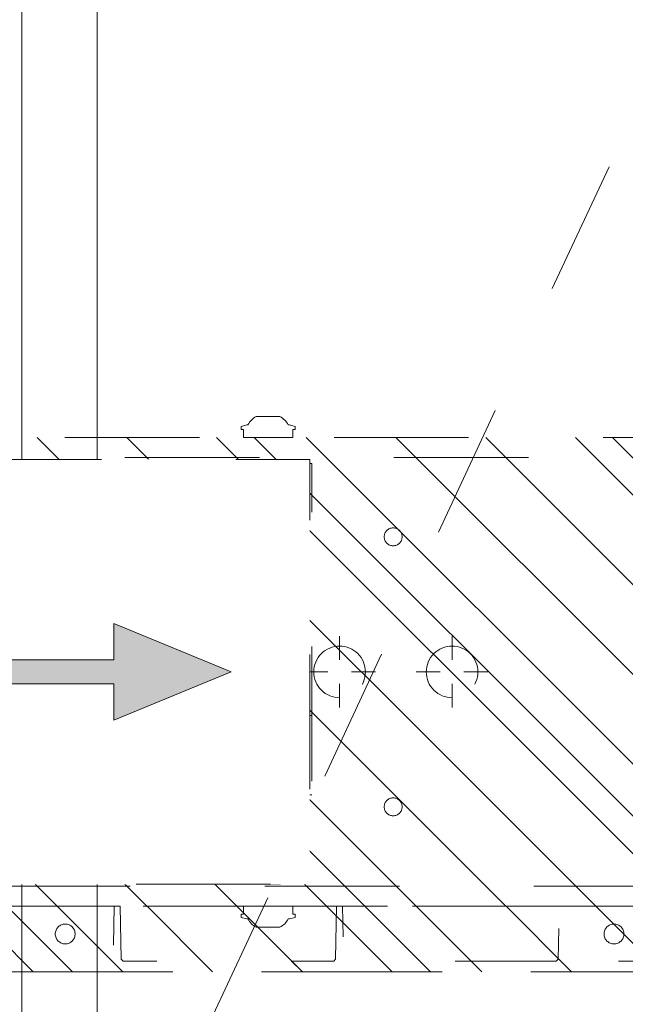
# Model space of a CAD drawing. Header units: inches. Extents: x -467 to -292, y -214 to 28.
# Tile 20 of 81: x -383 to -377, y -47 to -38. Entities that reach past the tile are written whole.
import ezdxf

# ---------------------------------------------------------------- set-up
doc = ezdxf.new("R2010")
doc.units = ezdxf.units.IN
doc.header["$LTSCALE"] = 32
doc.header["$MEASUREMENT"] = 0
doc.header["$PDMODE"] = 1
doc.header["$PDSIZE"] = -2
doc.linetypes.add('Dash Style-1', pattern=[0.083328, 0.041656, -0.041672])
for name, color, linetype, lineweight in [('Black', 7, 'Continuous', 18), ('DashLine', 7, 'Dash Style-1', 13), ('DashLineFill', 7, 'Dash Style-1', 13), ('Drawing', 7, 'Continuous', 18), ('Leg_Locator', 7, 'Continuous', 13), ('Metal-Black', 7, 'Continuous', 18), ('Metal-DeskStructure', 7, 'Continuous', 13), ('None', 7, 'Continuous', 18), ('Plastic-BracketCover', 7, 'Continuous', 13), ('SolidLine', 7, 'Continuous', 15)]:
    doc.layers.add(name, color=color, linetype=linetype, lineweight=lineweight)
doc.layers.add('Metal-Leg', color=7, linetype='Continuous', lineweight=18, true_color=0x4c4c4c)
pattern_1 = [(45, (0, 0), (-1.613, 1.9357), []), (45, (-1.0608, 1.0608), (-0.472346, 0.41676), [])]

# ---------------------------------------------------------------- blocks, each defined once
blk = doc.blocks.new('Group-53')
at = {"layer": 'DashLine'}
blk.add_line((12.0079, -76.378), (20.0276, -59.1795), dxfattribs=at)
at = {"layer": 'SolidLine', "flags": 128}
blk.add_lwpolyline([(11.2598, -76.378), (11.2598, -57.4016), (12.0079, -57.4016), (12.0079, -76.378)], close=True, dxfattribs=at)
blk = doc.blocks.new('1BRPT8_Cover (2D)')
at = {"layer": 'DashLineFill', "linetype": 'Continuous', "lineweight": 13}
h = blk.add_hatch(dxfattribs=at)
h.set_pattern_fill('Steel', color=253, style=0, pattern_type=2)
h.set_pattern_definition(pattern_1)
h.paths.add_polyline_path([(-1.5945, -8.7638), (-2.3228, -8.7638), (-2.3228, -8.7511), (-2.8261, -8.7423), (-2.8664, -8.7028), (-2.8664, -6.673), (-2.8472, -6.6533), (-2.3228, -6.6441), (-2.3228, -6.5842), (-2.8472, -6.5751), (-2.8664, -6.5554), (-2.8664, -4.4682), (-2.8472, -4.4486), (-2.3228, -4.4394), (-2.3228, -4.3795), (-2.8472, -4.3703), (-2.8664, -4.3507), (-2.8664, -2.2635), (-2.8472, -2.2438), (-2.3228, -2.2347), (-2.3228, -2.1748), (-2.8472, -2.1656), (-2.8664, -2.1459), (-2.8664, -0.0588), (-2.8472, -0.0391), (-2.3228, -0.03), (-2.3228, 0.03), (-2.8472, 0.0391), (-2.8664, 0.0588), (-2.8664, 2.1459), (-2.8472, 2.1656), (-2.3228, 2.1748), (-2.3228, 2.2347), (-2.8472, 2.2438), (-2.8664, 2.2635), (-2.8664, 4.3507), (-2.8472, 4.3703), (-2.3228, 4.3795), (-2.3228, 4.4394), (-2.8472, 4.4486), (-2.8664, 4.4682), (-2.8655, 6.5554), (-2.8472, 6.5751), (-2.3228, 6.5842), (-2.3228, 6.6441), (-2.8472, 6.6533), (-2.8664, 6.673), (-2.8664, 8.7028), (-2.8261, 8.7423), (-1.5945, 8.7638), (-1.5945, 8.8583), (-2.9724, 8.8583), (-2.9724, -8.8583), (-1.5945, -8.8583)])
h = blk.add_hatch(dxfattribs=at)
h.set_pattern_fill('Steel', color=253, style=0, pattern_type=2)
h.set_pattern_definition(pattern_1)
h.paths.add_polyline_path([(-2.3228, 8.8583), (-2.3228, -8.8583), (-2.9724, -8.8583), (-2.9724, 8.8583)])
at = {"layer": 'DashLine', "linetype": 'Continuous', "lineweight": 5}
blk.add_point((0, 0), dxfattribs=at)
at = {"layer": 'DashLineFill', "flags": 128}
for points in [[(-1.5945, -8.7638), (-2.3228, -8.7638), (-2.3228, -8.7511), (-2.8261, -8.7423), (-2.8664, -8.7028), (-2.8664, -6.673), (-2.8472, -6.6533), (-2.3228, -6.6441), (-2.3228, -6.5842), (-2.8472, -6.5751), (-2.8664, -6.5554), (-2.8664, -4.4682), (-2.8472, -4.4486), (-2.3228, -4.4394), (-2.3228, -4.3795), (-2.8472, -4.3703), (-2.8664, -4.3507), (-2.8664, -2.2635), (-2.8472, -2.2438), (-2.3228, -2.2347), (-2.3228, -2.1748), (-2.8472, -2.1656), (-2.8664, -2.1459), (-2.8664, -0.0588), (-2.8472, -0.0391), (-2.3228, -0.03), (-2.3228, 0.03), (-2.8472, 0.0391), (-2.8664, 0.0588), (-2.8664, 2.1459), (-2.8472, 2.1656), (-2.3228, 2.1748), (-2.3228, 2.2347), (-2.8472, 2.2438), (-2.8664, 2.2635), (-2.8664, 4.3507), (-2.8472, 4.3703), (-2.3228, 4.3795), (-2.3228, 4.4394), (-2.8472, 4.4486), (-2.8664, 4.4682), (-2.8655, 6.5554), (-2.8472, 6.5751), (-2.3228, 6.5842), (-2.3228, 6.6441), (-2.8472, 6.6533), (-2.8664, 6.673), (-2.8664, 8.7028), (-2.8261, 8.7423), (-1.5945, 8.7638), (-1.5945, 8.8583), (-2.9724, 8.8583), (-2.9724, -8.8583), (-1.5945, -8.8583)], [(-2.3228, 8.8583), (-2.3228, -8.8583), (-2.9724, -8.8583), (-2.9724, 8.8583)]]:
    blk.add_lwpolyline(points, close=True, dxfattribs=at)
at = {"layer": 'SolidLine', "flags": 128}
for points in [[(-2.5, 2.7185), (-2.5005, 2.7089), (-2.5019, 2.6993), (-2.5042, 2.6899), (-2.5075, 2.6808), (-2.5116, 2.6721), (-2.5166, 2.6638), (-2.5223, 2.6561), (-2.5288, 2.6489), (-2.536, 2.6424), (-2.5437, 2.6367), (-2.552, 2.6317), (-2.5608, 2.6276), (-2.5699, 2.6243), (-2.5792, 2.622), (-2.5888, 2.6206), (-2.5984, 2.6201), (-2.6081, 2.6206), (-2.6176, 2.622), (-2.627, 2.6243), (-2.6361, 2.6276), (-2.6448, 2.6317), (-2.6531, 2.6367), (-2.6609, 2.6424), (-2.668, 2.6489), (-2.6745, 2.6561), (-2.6803, 2.6638), (-2.6852, 2.6721), (-2.6894, 2.6808), (-2.6926, 2.6899), (-2.695, 2.6993), (-2.6964, 2.7089), (-2.6969, 2.7185), (-2.6964, 2.7282), (-2.695, 2.7377), (-2.6926, 2.7471), (-2.6894, 2.7562), (-2.6852, 2.7649), (-2.6803, 2.7732), (-2.6745, 2.7809), (-2.668, 2.7881), (-2.6609, 2.7946), (-2.6531, 2.8003), (-2.6448, 2.8053), (-2.6361, 2.8094), (-2.627, 2.8127), (-2.6176, 2.815), (-2.6081, 2.8165), (-2.5984, 2.8169), (-2.5888, 2.8165), (-2.5792, 2.815), (-2.5699, 2.8127), (-2.5608, 2.8094), (-2.552, 2.8053), (-2.5437, 2.8003), (-2.536, 2.7946), (-2.5288, 2.7881), (-2.5223, 2.7809), (-2.5166, 2.7732), (-2.5116, 2.7649), (-2.5075, 2.7562), (-2.5042, 2.7471), (-2.5019, 2.7377), (-2.5005, 2.7282)], [(-2.5, -2.7185), (-2.5005, -2.7282), (-2.5019, -2.7377), (-2.5042, -2.7471), (-2.5075, -2.7562), (-2.5116, -2.7649), (-2.5166, -2.7732), (-2.5223, -2.7809), (-2.5288, -2.7881), (-2.536, -2.7946), (-2.5437, -2.8003), (-2.552, -2.8053), (-2.5608, -2.8094), (-2.5699, -2.8127), (-2.5792, -2.815), (-2.5888, -2.8165), (-2.5984, -2.8169), (-2.6081, -2.8165), (-2.6176, -2.815), (-2.627, -2.8127), (-2.6361, -2.8094), (-2.6448, -2.8053), (-2.6531, -2.8003), (-2.6609, -2.7946), (-2.668, -2.7881), (-2.6745, -2.7809), (-2.6803, -2.7732), (-2.6852, -2.7649), (-2.6894, -2.7562), (-2.6926, -2.7471), (-2.695, -2.7377), (-2.6964, -2.7282), (-2.6969, -2.7185), (-2.6964, -2.7089), (-2.695, -2.6993), (-2.6926, -2.6899), (-2.6894, -2.6808), (-2.6852, -2.6721), (-2.6803, -2.6638), (-2.6745, -2.6561), (-2.668, -2.6489), (-2.6609, -2.6424), (-2.6531, -2.6367), (-2.6448, -2.6317), (-2.6361, -2.6276), (-2.627, -2.6243), (-2.6176, -2.622), (-2.6081, -2.6206), (-2.5984, -2.6201), (-2.5888, -2.6206), (-2.5792, -2.622), (-2.5699, -2.6243), (-2.5608, -2.6276), (-2.552, -2.6317), (-2.5437, -2.6367), (-2.536, -2.6424), (-2.5288, -2.6489), (-2.5223, -2.6561), (-2.5166, -2.6638), (-2.5116, -2.6721), (-2.5075, -2.6808), (-2.5042, -2.6899), (-2.5019, -2.6993), (-2.5005, -2.7089)]]:
    blk.add_lwpolyline(points, close=True, dxfattribs=at)
blk = doc.blocks.new('Group-59')
at = {"layer": 'DashLine'}
for p, q in [((0.0002, -0.9961), (0.0002, -0.7598)), ((-0.1179, -1.1142), (-0.3541, -1.1142)), ((0.1183, -1.1142), (0.3545, -1.1142)), ((0.0002, -1.2323), (0.0002, -1.4685))]:
    blk.add_line(p, q, dxfattribs=at)
at = {"layer": 'DashLine', "flags": 128}
blk.add_lwpolyline([(-0.2557, -1.1142), (-0.2545, -1.0891), (-0.2508, -1.0642), (-0.2447, -1.0399), (-0.2362, -1.0162), (-0.2255, -0.9935), (-0.2126, -0.972), (-0.1976, -0.9518), (-0.1808, -0.9332), (-0.1621, -0.9164), (-0.142, -0.9014), (-0.1204, -0.8885), (-0.0977, -0.8777), (-0.0741, -0.8693), (-0.0497, -0.8632), (-0.0249, -0.8595), (0.0002, -0.8583), (0.0253, -0.8595), (0.0501, -0.8632), (0.0745, -0.8693), (0.0981, -0.8777), (0.1208, -0.8885), (0.1424, -0.9014), (0.1625, -0.9164), (0.1812, -0.9332), (0.198, -0.9518), (0.213, -0.972), (0.2259, -0.9935), (0.2366, -1.0162), (0.2451, -1.0399), (0.2512, -1.0642), (0.2549, -1.0891), (0.2561, -1.1142), (0.2549, -1.1393), (0.2512, -1.1641), (0.2451, -1.1885), (0.2366, -1.2121), (0.2259, -1.2348), (0.213, -1.2563), (0.198, -1.2765), (0.1812, -1.2951), (0.1625, -1.312), (0.1424, -1.327), (0.1208, -1.3399), (0.0981, -1.3506), (0.0745, -1.3591), (0.0501, -1.3652), (0.0253, -1.3688), (0.0002, -1.3701), (-0.0249, -1.3688), (-0.0497, -1.3652), (-0.0741, -1.3591), (-0.0977, -1.3506), (-0.1204, -1.3399), (-0.142, -1.327), (-0.1621, -1.312), (-0.1808, -1.2951), (-0.1976, -1.2765), (-0.2126, -1.2563), (-0.2255, -1.2348), (-0.2362, -1.2121), (-0.2447, -1.1885), (-0.2508, -1.1641), (-0.2545, -1.1393)], close=True, dxfattribs=at)
blk = doc.blocks.new('Group-60')
at = {"layer": 'DashLine'}
for p, q in [((0, 0.1181), (0, 0.3543)), ((-0.1181, 0), (-0.3543, 0)), ((0.1181, 0), (0.3543, 0)), ((0, -0.1181), (0, -0.3543))]:
    blk.add_line(p, q, dxfattribs=at)
at = {"layer": 'DashLine', "flags": 128}
blk.add_lwpolyline([(-0.2559, 0), (-0.2547, 0.0251), (-0.251, 0.0499), (-0.2449, 0.0743), (-0.2364, 0.0979), (-0.2257, 0.1206), (-0.2128, 0.1422), (-0.1978, 0.1623), (-0.181, 0.181), (-0.1623, 0.1978), (-0.1422, 0.2128), (-0.1206, 0.2257), (-0.0979, 0.2364), (-0.0743, 0.2449), (-0.0499, 0.251), (-0.0251, 0.2547), (0, 0.2559), (0.0251, 0.2547), (0.0499, 0.251), (0.0743, 0.2449), (0.0979, 0.2364), (0.1206, 0.2257), (0.1422, 0.2128), (0.1623, 0.1978), (0.181, 0.181), (0.1978, 0.1623), (0.2128, 0.1422), (0.2257, 0.1206), (0.2364, 0.0979), (0.2449, 0.0743), (0.251, 0.0499), (0.2547, 0.0251), (0.2559, 0), (0.2547, -0.0251), (0.251, -0.0499), (0.2449, -0.0743), (0.2364, -0.0979), (0.2257, -0.1206), (0.2128, -0.1422), (0.1978, -0.1623), (0.181, -0.181), (0.1623, -0.1978), (0.1422, -0.2128), (0.1206, -0.2257), (0.0979, -0.2364), (0.0743, -0.2449), (0.0499, -0.251), (0.0251, -0.2547), (0, -0.2559), (-0.0251, -0.2547), (-0.0499, -0.251), (-0.0743, -0.2449), (-0.0979, -0.2364), (-0.1206, -0.2257), (-0.1422, -0.2128), (-0.1623, -0.1978), (-0.181, -0.181), (-0.1978, -0.1623), (-0.2128, -0.1422), (-0.2257, -0.1206), (-0.2364, -0.0979), (-0.2449, -0.0743), (-0.251, -0.0499), (-0.2547, -0.0251)], close=True, dxfattribs=at)
blk = doc.blocks.new('Group-61')
at = {"layer": 'DashLine'}
for p, q in [((-0.0002, 1.2323), (-0.0002, 1.4685)), ((-0.1183, 1.1142), (-0.3545, 1.1142)), ((0.1179, 1.1142), (0.3541, 1.1142)), ((-0.0002, 0.9961), (-0.0002, 0.7598))]:
    blk.add_line(p, q, dxfattribs=at)
at = {"layer": 'DashLine', "flags": 128}
blk.add_lwpolyline([(-0.2561, 1.1142), (-0.2549, 1.1393), (-0.2512, 1.1641), (-0.2451, 1.1885), (-0.2366, 1.2121), (-0.2259, 1.2348), (-0.213, 1.2563), (-0.198, 1.2765), (-0.1812, 1.2951), (-0.1625, 1.312), (-0.1424, 1.327), (-0.1208, 1.3399), (-0.0981, 1.3506), (-0.0745, 1.3591), (-0.0501, 1.3652), (-0.0253, 1.3688), (-0.0002, 1.3701), (0.0249, 1.3688), (0.0497, 1.3652), (0.0741, 1.3591), (0.0977, 1.3506), (0.1204, 1.3399), (0.142, 1.327), (0.1621, 1.312), (0.1808, 1.2951), (0.1976, 1.2765), (0.2126, 1.2563), (0.2255, 1.2348), (0.2362, 1.2121), (0.2447, 1.1885), (0.2508, 1.1641), (0.2545, 1.1393), (0.2557, 1.1142), (0.2545, 1.0891), (0.2508, 1.0642), (0.2447, 1.0399), (0.2362, 1.0162), (0.2255, 0.9935), (0.2126, 0.972), (0.1976, 0.9518), (0.1808, 0.9332), (0.1621, 0.9164), (0.142, 0.9014), (0.1204, 0.8885), (0.0977, 0.8777), (0.0741, 0.8693), (0.0497, 0.8632), (0.0249, 0.8595), (-0.0002, 0.8583), (-0.0253, 0.8595), (-0.0501, 0.8632), (-0.0745, 0.8693), (-0.0981, 0.8777), (-0.1208, 0.8885), (-0.1424, 0.9014), (-0.1625, 0.9164), (-0.1812, 0.9332), (-0.198, 0.9518), (-0.213, 0.972), (-0.2259, 0.9935), (-0.2366, 1.0162), (-0.2451, 1.0399), (-0.2512, 1.0642), (-0.2549, 1.0891)], close=True, dxfattribs=at)
blk = doc.blocks.new('1BRPT9-Bracket (2D)')
at = {"layer": 'DashLineFill', "linetype": 'Continuous', "lineweight": 13}
h = blk.add_hatch(dxfattribs=at)
h.set_pattern_fill('Steel', color=253, style=0, pattern_type=2)
h.set_pattern_definition(pattern_1)
edge = h.paths.add_edge_path()
edge.add_arc((1.6779, -8.4882), 0.252, 270, 360)
edge.add_line((1.9299, -8.4882), (1.9299, -7.4803))
edge.add_line((1.9299, -7.4803), (2.3236, -7.4803))
edge.add_line((2.3236, -7.4803), (2.3236, 7.4611))
edge.add_line((2.3236, 7.4611), (1.9299, 7.4803))
edge.add_line((1.9299, 7.4803), (1.9299, 8.4882))
edge.add_arc((1.6779, 8.4882), 0.252, 360, 450)
edge.add_line((1.6779, 8.7402), (-2.3221, 8.7402))
edge.add_line((-2.3221, 8.7402), (-2.3221, -8.7402))
edge.add_line((-2.3221, -8.7402), (1.6779, -8.7402))
h = blk.add_hatch(dxfattribs=at)
h.set_pattern_fill('Steel', color=253, style=0, pattern_type=2)
h.set_pattern_definition(pattern_1)
h.paths.add_polyline_path([(-1.3378, 3.002), (-1.3291, 3.0015), (-1.3205, 3.0003), (-1.3121, 2.9982), (-1.3039, 2.9952), (-1.2961, 2.9915), (-1.2886, 2.987), (-1.2816, 2.9819), (-1.2752, 2.976), (-1.2693, 2.9696), (-1.2642, 2.9626), (-1.2597, 2.9551), (-1.256, 2.9473), (-1.253, 2.9391), (-1.2509, 2.9307), (-1.2497, 2.9221), (-1.2492, 2.9134), (-1.2497, 2.9047), (-1.2509, 2.8961), (-1.253, 2.8877), (-1.256, 2.8795), (-1.2597, 2.8716), (-1.2642, 2.8642), (-1.2693, 2.8572), (-1.2752, 2.8507), (-1.2816, 2.8449), (-1.2886, 2.8397), (-1.2961, 2.8353), (-1.3039, 2.8315), (-1.3121, 2.8286), (-1.3205, 2.8265), (-1.3291, 2.8252), (-1.3378, 2.8248), (-1.3465, 2.8252), (-1.3551, 2.8265), (-1.3635, 2.8286), (-1.3717, 2.8315), (-1.3796, 2.8353), (-1.387, 2.8397), (-1.394, 2.8449), (-1.4005, 2.8507), (-1.4063, 2.8572), (-1.4115, 2.8642), (-1.4159, 2.8716), (-1.4197, 2.8795), (-1.4226, 2.8877), (-1.4247, 2.8961), (-1.426, 2.9047), (-1.4264, 2.9134), (-1.426, 2.9221), (-1.4247, 2.9307), (-1.4226, 2.9391), (-1.4197, 2.9473), (-1.4159, 2.9551), (-1.4115, 2.9626), (-1.4063, 2.9696), (-1.4005, 2.976), (-1.394, 2.9819), (-1.387, 2.987), (-1.3796, 2.9915), (-1.3717, 2.9952), (-1.3635, 2.9982), (-1.3551, 3.0003), (-1.3465, 3.0015)])
h = blk.add_hatch(dxfattribs=at)
h.set_pattern_fill('Steel', color=253, style=0, pattern_type=2)
h.set_pattern_definition(pattern_1)
h.paths.add_polyline_path([(1.3393, 3.002), (1.348, 3.0015), (1.3566, 3.0003), (1.3651, 2.9982), (1.3732, 2.9952), (1.3811, 2.9915), (1.3886, 2.987), (1.3955, 2.9819), (1.402, 2.976), (1.4078, 2.9696), (1.413, 2.9626), (1.4175, 2.9551), (1.4212, 2.9473), (1.4241, 2.9391), (1.4262, 2.9307), (1.4275, 2.9221), (1.4279, 2.9134), (1.4275, 2.9047), (1.4262, 2.8961), (1.4241, 2.8877), (1.4212, 2.8795), (1.4175, 2.8716), (1.413, 2.8642), (1.4078, 2.8572), (1.402, 2.8507), (1.3955, 2.8449), (1.3886, 2.8397), (1.3811, 2.8353), (1.3732, 2.8315), (1.3651, 2.8286), (1.3566, 2.8265), (1.348, 2.8252), (1.3393, 2.8248), (1.3307, 2.8252), (1.3221, 2.8265), (1.3136, 2.8286), (1.3054, 2.8315), (1.2976, 2.8353), (1.2901, 2.8397), (1.2832, 2.8449), (1.2767, 2.8507), (1.2709, 2.8572), (1.2657, 2.8642), (1.2612, 2.8716), (1.2575, 2.8795), (1.2546, 2.8877), (1.2525, 2.8961), (1.2512, 2.9047), (1.2508, 2.9134), (1.2512, 2.9221), (1.2525, 2.9307), (1.2546, 2.9391), (1.2575, 2.9473), (1.2612, 2.9551), (1.2657, 2.9626), (1.2709, 2.9696), (1.2767, 2.976), (1.2832, 2.9819), (1.2901, 2.987), (1.2976, 2.9915), (1.3054, 2.9952), (1.3136, 2.9982), (1.3221, 3.0003), (1.3307, 3.0015)])
h = blk.add_hatch(dxfattribs=at)
h.set_pattern_fill('Steel', color=253, style=0, pattern_type=2)
h.set_pattern_definition(pattern_1)
h.paths.add_polyline_path([(-1.3378, 0.6004), (-1.3291, 0.6), (-1.3205, 0.5987), (-1.3121, 0.5966), (-1.3039, 0.5937), (-1.2961, 0.5899), (-1.2886, 0.5855), (-1.2816, 0.5803), (-1.2752, 0.5744), (-1.2693, 0.568), (-1.2642, 0.561), (-1.2597, 0.5536), (-1.256, 0.5457), (-1.253, 0.5375), (-1.2509, 0.5291), (-1.2497, 0.5205), (-1.2492, 0.5118), (-1.2497, 0.5031), (-1.2509, 0.4945), (-1.253, 0.4861), (-1.256, 0.4779), (-1.2597, 0.4701), (-1.2642, 0.4626), (-1.2693, 0.4556), (-1.2752, 0.4492), (-1.2816, 0.4433), (-1.2886, 0.4382), (-1.2961, 0.4337), (-1.3039, 0.43), (-1.3121, 0.427), (-1.3205, 0.4249), (-1.3291, 0.4237), (-1.3378, 0.4232), (-1.3465, 0.4237), (-1.3551, 0.4249), (-1.3635, 0.427), (-1.3717, 0.43), (-1.3796, 0.4337), (-1.387, 0.4382), (-1.394, 0.4433), (-1.4005, 0.4492), (-1.4063, 0.4556), (-1.4115, 0.4626), (-1.4159, 0.4701), (-1.4197, 0.4779), (-1.4226, 0.4861), (-1.4247, 0.4945), (-1.426, 0.5031), (-1.4264, 0.5118), (-1.426, 0.5205), (-1.4247, 0.5291), (-1.4226, 0.5375), (-1.4197, 0.5457), (-1.4159, 0.5536), (-1.4115, 0.561), (-1.4063, 0.568), (-1.4005, 0.5744), (-1.394, 0.5803), (-1.387, 0.5855), (-1.3796, 0.5899), (-1.3717, 0.5937), (-1.3635, 0.5966), (-1.3551, 0.5987), (-1.3465, 0.6)])
h = blk.add_hatch(dxfattribs=at)
h.set_pattern_fill('Steel', color=253, style=0, pattern_type=2)
h.set_pattern_definition(pattern_1)
h.paths.add_polyline_path([(1.3393, 0.6004), (1.348, 0.6), (1.3566, 0.5987), (1.3651, 0.5966), (1.3732, 0.5937), (1.3811, 0.5899), (1.3886, 0.5855), (1.3955, 0.5803), (1.402, 0.5744), (1.4078, 0.568), (1.413, 0.561), (1.4175, 0.5536), (1.4212, 0.5457), (1.4241, 0.5375), (1.4262, 0.5291), (1.4275, 0.5205), (1.4279, 0.5118), (1.4275, 0.5031), (1.4262, 0.4945), (1.4241, 0.4861), (1.4212, 0.4779), (1.4175, 0.4701), (1.413, 0.4626), (1.4078, 0.4556), (1.402, 0.4492), (1.3955, 0.4433), (1.3886, 0.4382), (1.3811, 0.4337), (1.3732, 0.43), (1.3651, 0.427), (1.3566, 0.4249), (1.348, 0.4237), (1.3393, 0.4232), (1.3307, 0.4237), (1.3221, 0.4249), (1.3136, 0.427), (1.3054, 0.43), (1.2976, 0.4337), (1.2901, 0.4382), (1.2832, 0.4433), (1.2767, 0.4492), (1.2709, 0.4556), (1.2657, 0.4626), (1.2612, 0.4701), (1.2575, 0.4779), (1.2546, 0.4861), (1.2525, 0.4945), (1.2512, 0.5031), (1.2508, 0.5118), (1.2512, 0.5205), (1.2525, 0.5291), (1.2546, 0.5375), (1.2575, 0.5457), (1.2612, 0.5536), (1.2657, 0.561), (1.2709, 0.568), (1.2767, 0.5744), (1.2832, 0.5803), (1.2901, 0.5855), (1.2976, 0.5899), (1.3054, 0.5937), (1.3136, 0.5966), (1.3221, 0.5987), (1.3307, 0.6)])
h = blk.add_hatch(dxfattribs=at)
h.set_pattern_fill('Steel', color=253, style=0, pattern_type=2)
h.set_pattern_definition(pattern_1)
h.paths.add_polyline_path([(-1.3378, -0.6196), (-1.3465, -0.6191), (-1.3551, -0.6179), (-1.3635, -0.6158), (-1.3717, -0.6128), (-1.3796, -0.6091), (-1.387, -0.6046), (-1.394, -0.5995), (-1.4005, -0.5936), (-1.4063, -0.5872), (-1.4115, -0.5802), (-1.4159, -0.5727), (-1.4197, -0.5649), (-1.4226, -0.5567), (-1.4247, -0.5483), (-1.426, -0.5397), (-1.4264, -0.531), (-1.426, -0.5223), (-1.4247, -0.5137), (-1.4226, -0.5053), (-1.4197, -0.4971), (-1.4159, -0.4892), (-1.4115, -0.4818), (-1.4063, -0.4748), (-1.4005, -0.4684), (-1.394, -0.4625), (-1.387, -0.4573), (-1.3796, -0.4529), (-1.3717, -0.4492), (-1.3635, -0.4462), (-1.3551, -0.4441), (-1.3465, -0.4428), (-1.3378, -0.4424), (-1.3291, -0.4428), (-1.3205, -0.4441), (-1.3121, -0.4462), (-1.3039, -0.4492), (-1.2961, -0.4529), (-1.2886, -0.4573), (-1.2816, -0.4625), (-1.2752, -0.4684), (-1.2693, -0.4748), (-1.2642, -0.4818), (-1.2597, -0.4892), (-1.256, -0.4971), (-1.253, -0.5053), (-1.2509, -0.5137), (-1.2497, -0.5223), (-1.2492, -0.531), (-1.2497, -0.5397), (-1.2509, -0.5483), (-1.253, -0.5567), (-1.256, -0.5649), (-1.2597, -0.5727), (-1.2642, -0.5802), (-1.2693, -0.5872), (-1.2752, -0.5936), (-1.2816, -0.5995), (-1.2886, -0.6046), (-1.2961, -0.6091), (-1.3039, -0.6128), (-1.3121, -0.6158), (-1.3205, -0.6179), (-1.3291, -0.6191)])
h = blk.add_hatch(dxfattribs=at)
h.set_pattern_fill('Steel', color=253, style=0, pattern_type=2)
h.set_pattern_definition(pattern_1)
h.paths.add_polyline_path([(1.3393, -0.6196), (1.3307, -0.6191), (1.3221, -0.6179), (1.3136, -0.6158), (1.3054, -0.6128), (1.2976, -0.6091), (1.2901, -0.6046), (1.2832, -0.5995), (1.2767, -0.5936), (1.2709, -0.5872), (1.2657, -0.5802), (1.2612, -0.5727), (1.2575, -0.5649), (1.2546, -0.5567), (1.2525, -0.5483), (1.2512, -0.5397), (1.2508, -0.531), (1.2512, -0.5223), (1.2525, -0.5137), (1.2546, -0.5053), (1.2575, -0.4971), (1.2612, -0.4892), (1.2657, -0.4818), (1.2709, -0.4748), (1.2767, -0.4684), (1.2832, -0.4625), (1.2901, -0.4573), (1.2976, -0.4529), (1.3054, -0.4492), (1.3136, -0.4462), (1.3221, -0.4441), (1.3307, -0.4428), (1.3393, -0.4424), (1.348, -0.4428), (1.3566, -0.4441), (1.3651, -0.4462), (1.3732, -0.4492), (1.3811, -0.4529), (1.3886, -0.4573), (1.3955, -0.4625), (1.402, -0.4684), (1.4078, -0.4748), (1.413, -0.4818), (1.4175, -0.4892), (1.4212, -0.4971), (1.4241, -0.5053), (1.4262, -0.5137), (1.4275, -0.5223), (1.4279, -0.531), (1.4275, -0.5397), (1.4262, -0.5483), (1.4241, -0.5567), (1.4212, -0.5649), (1.4175, -0.5727), (1.413, -0.5802), (1.4078, -0.5872), (1.402, -0.5936), (1.3955, -0.5995), (1.3886, -0.6046), (1.3811, -0.6091), (1.3732, -0.6128), (1.3651, -0.6158), (1.3566, -0.6179), (1.348, -0.6191)])
at = {"layer": 'DashLineFill'}
for p, q in [((-2.1252, 8.7402), (-2.1252, -8.7402)), ((2.1268, 7.4611), (2.1268, -7.4803))]:
    blk.add_line(p, q, dxfattribs=at)
at = {"layer": 'DashLineFill', "flags": 128}
blk.add_lwpolyline([(1.6779, -8.7402, 0.414214), (1.9299, -8.4882), (1.9299, -7.4803), (2.3236, -7.4803), (2.3236, 7.4611), (1.9299, 7.4803), (1.9299, 8.4882, 0.414214), (1.6779, 8.7402), (-2.3221, 8.7402), (-2.3221, -8.7402)], format="xyb", close=True, dxfattribs=at)
for points in [[(-1.3378, 3.002), (-1.3291, 3.0015), (-1.3205, 3.0003), (-1.3121, 2.9982), (-1.3039, 2.9952), (-1.2961, 2.9915), (-1.2886, 2.987), (-1.2816, 2.9819), (-1.2752, 2.976), (-1.2693, 2.9696), (-1.2642, 2.9626), (-1.2597, 2.9551), (-1.256, 2.9473), (-1.253, 2.9391), (-1.2509, 2.9307), (-1.2497, 2.9221), (-1.2492, 2.9134), (-1.2497, 2.9047), (-1.2509, 2.8961), (-1.253, 2.8877), (-1.256, 2.8795), (-1.2597, 2.8716), (-1.2642, 2.8642), (-1.2693, 2.8572), (-1.2752, 2.8507), (-1.2816, 2.8449), (-1.2886, 2.8397), (-1.2961, 2.8353), (-1.3039, 2.8315), (-1.3121, 2.8286), (-1.3205, 2.8265), (-1.3291, 2.8252), (-1.3378, 2.8248), (-1.3465, 2.8252), (-1.3551, 2.8265), (-1.3635, 2.8286), (-1.3717, 2.8315), (-1.3796, 2.8353), (-1.387, 2.8397), (-1.394, 2.8449), (-1.4005, 2.8507), (-1.4063, 2.8572), (-1.4115, 2.8642), (-1.4159, 2.8716), (-1.4197, 2.8795), (-1.4226, 2.8877), (-1.4247, 2.8961), (-1.426, 2.9047), (-1.4264, 2.9134), (-1.426, 2.9221), (-1.4247, 2.9307), (-1.4226, 2.9391), (-1.4197, 2.9473), (-1.4159, 2.9551), (-1.4115, 2.9626), (-1.4063, 2.9696), (-1.4005, 2.976), (-1.394, 2.9819), (-1.387, 2.987), (-1.3796, 2.9915), (-1.3717, 2.9952), (-1.3635, 2.9982), (-1.3551, 3.0003), (-1.3465, 3.0015)], [(1.3393, 3.002), (1.348, 3.0015), (1.3566, 3.0003), (1.3651, 2.9982), (1.3732, 2.9952), (1.3811, 2.9915), (1.3886, 2.987), (1.3955, 2.9819), (1.402, 2.976), (1.4078, 2.9696), (1.413, 2.9626), (1.4175, 2.9551), (1.4212, 2.9473), (1.4241, 2.9391), (1.4262, 2.9307), (1.4275, 2.9221), (1.4279, 2.9134), (1.4275, 2.9047), (1.4262, 2.8961), (1.4241, 2.8877), (1.4212, 2.8795), (1.4175, 2.8716), (1.413, 2.8642), (1.4078, 2.8572), (1.402, 2.8507), (1.3955, 2.8449), (1.3886, 2.8397), (1.3811, 2.8353), (1.3732, 2.8315), (1.3651, 2.8286), (1.3566, 2.8265), (1.348, 2.8252), (1.3393, 2.8248), (1.3307, 2.8252), (1.3221, 2.8265), (1.3136, 2.8286), (1.3054, 2.8315), (1.2976, 2.8353), (1.2901, 2.8397), (1.2832, 2.8449), (1.2767, 2.8507), (1.2709, 2.8572), (1.2657, 2.8642), (1.2612, 2.8716), (1.2575, 2.8795), (1.2546, 2.8877), (1.2525, 2.8961), (1.2512, 2.9047), (1.2508, 2.9134), (1.2512, 2.9221), (1.2525, 2.9307), (1.2546, 2.9391), (1.2575, 2.9473), (1.2612, 2.9551), (1.2657, 2.9626), (1.2709, 2.9696), (1.2767, 2.976), (1.2832, 2.9819), (1.2901, 2.987), (1.2976, 2.9915), (1.3054, 2.9952), (1.3136, 2.9982), (1.3221, 3.0003), (1.3307, 3.0015)], [(-1.3378, 0.6004), (-1.3291, 0.6), (-1.3205, 0.5987), (-1.3121, 0.5966), (-1.3039, 0.5937), (-1.2961, 0.5899), (-1.2886, 0.5855), (-1.2816, 0.5803), (-1.2752, 0.5744), (-1.2693, 0.568), (-1.2642, 0.561), (-1.2597, 0.5536), (-1.256, 0.5457), (-1.253, 0.5375), (-1.2509, 0.5291), (-1.2497, 0.5205), (-1.2492, 0.5118), (-1.2497, 0.5031), (-1.2509, 0.4945), (-1.253, 0.4861), (-1.256, 0.4779), (-1.2597, 0.4701), (-1.2642, 0.4626), (-1.2693, 0.4556), (-1.2752, 0.4492), (-1.2816, 0.4433), (-1.2886, 0.4382), (-1.2961, 0.4337), (-1.3039, 0.43), (-1.3121, 0.427), (-1.3205, 0.4249), (-1.3291, 0.4237), (-1.3378, 0.4232), (-1.3465, 0.4237), (-1.3551, 0.4249), (-1.3635, 0.427), (-1.3717, 0.43), (-1.3796, 0.4337), (-1.387, 0.4382), (-1.394, 0.4433), (-1.4005, 0.4492), (-1.4063, 0.4556), (-1.4115, 0.4626), (-1.4159, 0.4701), (-1.4197, 0.4779), (-1.4226, 0.4861), (-1.4247, 0.4945), (-1.426, 0.5031), (-1.4264, 0.5118), (-1.426, 0.5205), (-1.4247, 0.5291), (-1.4226, 0.5375), (-1.4197, 0.5457), (-1.4159, 0.5536), (-1.4115, 0.561), (-1.4063, 0.568), (-1.4005, 0.5744), (-1.394, 0.5803), (-1.387, 0.5855), (-1.3796, 0.5899), (-1.3717, 0.5937), (-1.3635, 0.5966), (-1.3551, 0.5987), (-1.3465, 0.6)], [(1.3393, 0.6004), (1.348, 0.6), (1.3566, 0.5987), (1.3651, 0.5966), (1.3732, 0.5937), (1.3811, 0.5899), (1.3886, 0.5855), (1.3955, 0.5803), (1.402, 0.5744), (1.4078, 0.568), (1.413, 0.561), (1.4175, 0.5536), (1.4212, 0.5457), (1.4241, 0.5375), (1.4262, 0.5291), (1.4275, 0.5205), (1.4279, 0.5118), (1.4275, 0.5031), (1.4262, 0.4945), (1.4241, 0.4861), (1.4212, 0.4779), (1.4175, 0.4701), (1.413, 0.4626), (1.4078, 0.4556), (1.402, 0.4492), (1.3955, 0.4433), (1.3886, 0.4382), (1.3811, 0.4337), (1.3732, 0.43), (1.3651, 0.427), (1.3566, 0.4249), (1.348, 0.4237), (1.3393, 0.4232), (1.3307, 0.4237), (1.3221, 0.4249), (1.3136, 0.427), (1.3054, 0.43), (1.2976, 0.4337), (1.2901, 0.4382), (1.2832, 0.4433), (1.2767, 0.4492), (1.2709, 0.4556), (1.2657, 0.4626), (1.2612, 0.4701), (1.2575, 0.4779), (1.2546, 0.4861), (1.2525, 0.4945), (1.2512, 0.5031), (1.2508, 0.5118), (1.2512, 0.5205), (1.2525, 0.5291), (1.2546, 0.5375), (1.2575, 0.5457), (1.2612, 0.5536), (1.2657, 0.561), (1.2709, 0.568), (1.2767, 0.5744), (1.2832, 0.5803), (1.2901, 0.5855), (1.2976, 0.5899), (1.3054, 0.5937), (1.3136, 0.5966), (1.3221, 0.5987), (1.3307, 0.6)], [(-1.3378, -0.6196), (-1.3465, -0.6191), (-1.3551, -0.6179), (-1.3635, -0.6158), (-1.3717, -0.6128), (-1.3796, -0.6091), (-1.387, -0.6046), (-1.394, -0.5995), (-1.4005, -0.5936), (-1.4063, -0.5872), (-1.4115, -0.5802), (-1.4159, -0.5727), (-1.4197, -0.5649), (-1.4226, -0.5567), (-1.4247, -0.5483), (-1.426, -0.5397), (-1.4264, -0.531), (-1.426, -0.5223), (-1.4247, -0.5137), (-1.4226, -0.5053), (-1.4197, -0.4971), (-1.4159, -0.4892), (-1.4115, -0.4818), (-1.4063, -0.4748), (-1.4005, -0.4684), (-1.394, -0.4625), (-1.387, -0.4573), (-1.3796, -0.4529), (-1.3717, -0.4492), (-1.3635, -0.4462), (-1.3551, -0.4441), (-1.3465, -0.4428), (-1.3378, -0.4424), (-1.3291, -0.4428), (-1.3205, -0.4441), (-1.3121, -0.4462), (-1.3039, -0.4492), (-1.2961, -0.4529), (-1.2886, -0.4573), (-1.2816, -0.4625), (-1.2752, -0.4684), (-1.2693, -0.4748), (-1.2642, -0.4818), (-1.2597, -0.4892), (-1.256, -0.4971), (-1.253, -0.5053), (-1.2509, -0.5137), (-1.2497, -0.5223), (-1.2492, -0.531), (-1.2497, -0.5397), (-1.2509, -0.5483), (-1.253, -0.5567), (-1.256, -0.5649), (-1.2597, -0.5727), (-1.2642, -0.5802), (-1.2693, -0.5872), (-1.2752, -0.5936), (-1.2816, -0.5995), (-1.2886, -0.6046), (-1.2961, -0.6091), (-1.3039, -0.6128), (-1.3121, -0.6158), (-1.3205, -0.6179), (-1.3291, -0.6191)], [(1.3393, -0.6196), (1.3307, -0.6191), (1.3221, -0.6179), (1.3136, -0.6158), (1.3054, -0.6128), (1.2976, -0.6091), (1.2901, -0.6046), (1.2832, -0.5995), (1.2767, -0.5936), (1.2709, -0.5872), (1.2657, -0.5802), (1.2612, -0.5727), (1.2575, -0.5649), (1.2546, -0.5567), (1.2525, -0.5483), (1.2512, -0.5397), (1.2508, -0.531), (1.2512, -0.5223), (1.2525, -0.5137), (1.2546, -0.5053), (1.2575, -0.4971), (1.2612, -0.4892), (1.2657, -0.4818), (1.2709, -0.4748), (1.2767, -0.4684), (1.2832, -0.4625), (1.2901, -0.4573), (1.2976, -0.4529), (1.3054, -0.4492), (1.3136, -0.4462), (1.3221, -0.4441), (1.3307, -0.4428), (1.3393, -0.4424), (1.348, -0.4428), (1.3566, -0.4441), (1.3651, -0.4462), (1.3732, -0.4492), (1.3811, -0.4529), (1.3886, -0.4573), (1.3955, -0.4625), (1.402, -0.4684), (1.4078, -0.4748), (1.413, -0.4818), (1.4175, -0.4892), (1.4212, -0.4971), (1.4241, -0.5053), (1.4262, -0.5137), (1.4275, -0.5223), (1.4279, -0.531), (1.4275, -0.5397), (1.4262, -0.5483), (1.4241, -0.5567), (1.4212, -0.5649), (1.4175, -0.5727), (1.413, -0.5802), (1.4078, -0.5872), (1.402, -0.5936), (1.3955, -0.5995), (1.3886, -0.6046), (1.3811, -0.6091), (1.3732, -0.6128), (1.3651, -0.6158), (1.3566, -0.6179), (1.348, -0.6191)]]:
    blk.add_lwpolyline(points, close=True, dxfattribs=at)
at = {"layer": 'DashLineFill', "linetype": 'Continuous', "lineweight": 5}
for p in [(0.0002, 1.1142), (0.0002, 0), (0.0002, -1.1142)]:
    blk.add_point(p, dxfattribs=at)
at = {"layer": 'Metal-DeskStructure', "color": 7}
for name in ['Group-61', 'Group-60', 'Group-59']:
    blk.add_blockref(name, (0, 0), dxfattribs=at)
blk = doc.blocks.new('Group-77')
at = {"layer": 'DashLineFill', "linetype": 'Continuous', "lineweight": 13}
h = blk.add_hatch(dxfattribs=at)
h.set_pattern_fill('Steel', color=253, style=0, pattern_type=2)
h.set_pattern_definition(pattern_1)
h.paths.add_polyline_path([(-2.0669, 1.3976), (2.0669, 1.3976), (2.0669, 0.1378), (2.1063, 0.1378), (2.1063, -0.1378), (2.0669, -0.1378), (2.0669, -5.2756), (2.1063, -5.2756), (2.1063, -5.5512), (2.0669, -5.5512), (2.0669, -5.8268), (-2.0669, -5.8268), (-2.0669, -5.5512), (-2.1063, -5.5512), (-2.1063, -5.2756), (-2.0669, -5.2756), (-2.0669, -0.1378), (-2.1063, -0.1378), (-2.1063, 0.1378), (-2.0669, 0.1378)])
at = {"layer": 'DashLineFill', "flags": 128}
blk.add_lwpolyline([(-2.0669, 1.3976), (2.0669, 1.3976), (2.0669, 0.1378), (2.1063, 0.1378), (2.1063, -0.1378), (2.0669, -0.1378), (2.0669, -5.2756), (2.1063, -5.2756), (2.1063, -5.5512), (2.0669, -5.5512), (2.0669, -5.8268), (-2.0669, -5.8268), (-2.0669, -5.5512), (-2.1063, -5.5512), (-2.1063, -5.2756), (-2.0669, -5.2756), (-2.0669, -0.1378), (-2.1063, -0.1378), (-2.1063, 0.1378), (-2.0669, 0.1378)], close=True, dxfattribs=at)
at = {"layer": 'SolidLine', "flags": 128}
blk.add_lwpolyline([(-1.2205, -5.8268), (-1.2205, -5.1826), (-0.4331, -5.1826), (-0.4331, -5.8268)], dxfattribs=at)
at = {"layer": 'SolidLine', "linetype": 'Continuous', "lineweight": 5}
blk.add_point((0, 0), dxfattribs=at)
blk = doc.blocks.new('TL14_upper_leg (2D)')
at = {"layer": 'SolidLine', "flags": 128}
for points in [[(-2.3228, -5.15), (-2.4016, -5.15), (-2.4016, -5.126), (-2.4341, -5.126), (-2.4493, -5.1829), (-2.4493, -5.1945, 0.157975), (-2.5315, -5.2756), (-2.5315, -5.5118, 0.156027), (-2.4493, -5.5928), (-2.4493, -5.6045), (-2.4341, -5.6614), (-2.4016, -5.6614), (-2.4016, -5.6374), (-2.3228, -5.6374)], [(2.3228, -5.15), (2.4016, -5.15), (2.4016, -5.126), (2.4341, -5.126), (2.4493, -5.1829), (2.4493, -5.1945, -0.157975), (2.5315, -5.2756), (2.5315, -5.5118, -0.156027), (2.4493, -5.5928), (2.4493, -5.6045), (2.4341, -5.6614), (2.4016, -5.6614), (2.4016, -5.6374), (2.3228, -5.6374)]]:
    blk.add_lwpolyline(points, format="xyb", close=True, dxfattribs=at)
at = {"layer": 'DashLine', "color": 7}
blk.add_blockref('Group-77', (0, 0), dxfattribs=at)
blk = doc.blocks.new('SlateLegLocator-R3')
at = {"color": 255, "linetype": 'Dash Style-1', "lineweight": 5}
blk.add_wipeout([(-2.1063, 1.378), (2.1063, 1.378), (2.1063, -5.8071), (-2.1063, -5.8071)], dxfattribs=at).dxf.layer = 'Black'
at = {"layer": 'Leg_Locator', "linetype": 'Continuous', "lineweight": 0, "true_color": 0xff0000}
h = blk.add_hatch(color=1, dxfattribs=at)
edge = h.paths.add_edge_path()
edge.add_line((0, -5.0276), (-0.4795, -3.8661))
edge.add_line((-0.4795, -3.8661), (-0.1181, -3.8661))
edge.add_line((-0.1181, -3.8661), (-0.1181, -1.3722))
edge.add_arc((0, -0.1575), 1.2205, 264.44656, 275.55344)
edge.add_line((0.1181, -1.3722), (0.1181, -3.8661))
edge.add_line((0.1181, -3.8661), (0.4795, -3.8661))
edge.add_line((0.4795, -3.8661), (0, -5.0276))
at = {"layer": 'Black', "linetype": 'Dash Style-1', "lineweight": 5, "flags": 128}
blk.add_lwpolyline([(-2.1063, 1.378), (2.1063, 1.378), (2.1063, -5.8071), (-2.1063, -5.8071)], close=True, dxfattribs=at)
at = {"layer": 'Leg_Locator', "flags": 128}
blk.add_lwpolyline([(0, -5.0276), (-0.4795, -3.8661), (-0.1181, -3.8661), (-0.1181, -1.3722, 0.048501), (0.1181, -1.3722), (0.1181, -3.8661), (0.4795, -3.8661)], format="xyb", close=True, dxfattribs=at)
blk = doc.blocks.new('StructEnd-R3 (2D)')
at = {"layer": 'Metal-Black', "color": 7}
blk.add_blockref('1BRPT9-Bracket (2D)', (-0.0002, -6.1024), dxfattribs=at)
at = {"layer": 'Metal-Leg', "color": 7}
blk.add_blockref('TL14_upper_leg (2D)', (0, 0), dxfattribs=at)
at = {"layer": 'Plastic-BracketCover', "color": 7}
blk.add_blockref('1BRPT8_Cover (2D)', (-0.0002, -6.1024), dxfattribs=at)
at = {"layer": 'Metal-DeskStructure', "color": 7}
blk.add_blockref('SlateLegLocator-R3', (0, 0), dxfattribs=at)
blk = doc.blocks.new('Group-90')
at = {"layer": 'None'}
blk.add_blockref('Group-53', (0, 0), dxfattribs=at)
at = {"layer": 'SolidLine', "color": 7, "rotation": 90}
blk.add_blockref('StructEnd-R3 (2D)', (8.3071, -70.5118), dxfattribs=at)
blk = doc.blocks.new('SL Runoff Utility L Desk2 (2D)')
at = {"layer": 'None'}
blk.add_blockref('Group-90', (0, 0), dxfattribs=at)
at = {"layer": 'Drawing', "color": 0, "flags": 1}
for tag in ['Tag', 'Catalog', 'Option1', 'Option2', 'Option3', 'Option4', 'Option5', 'Option6', 'Option7', 'Option8', 'Option9', 'Option10', 'Option11', 'Option12', 'Custom', 'FinishGroup', 'Discount', 'Item2', 'Item3', 'Item6', 'Item9', 'Item10', 'Item12', 'Item13', 'Item16', 'Item19', 'Item20', 'Item21', 'Item22', 'Item23', 'Item24', 'Item25', 'Item8', 'Item18', 'Item1', 'Item4', 'Item5', 'Item7', 'Item11', 'Item14', 'Item15', 'Item17']:
    blk.add_attdef(tag, (-39.5672, -45.141), '', height=0.00709, dxfattribs=at)

msp = doc.modelspace()

# ---------------------------------------------------------------- block references
at = {"layer": 'Drawing'}
msp.add_blockref('SL Runoff Utility L Desk2 (2D)', (-394.1446, 26.4764), dxfattribs=at)

doc.saveas('drawing.dxf')
